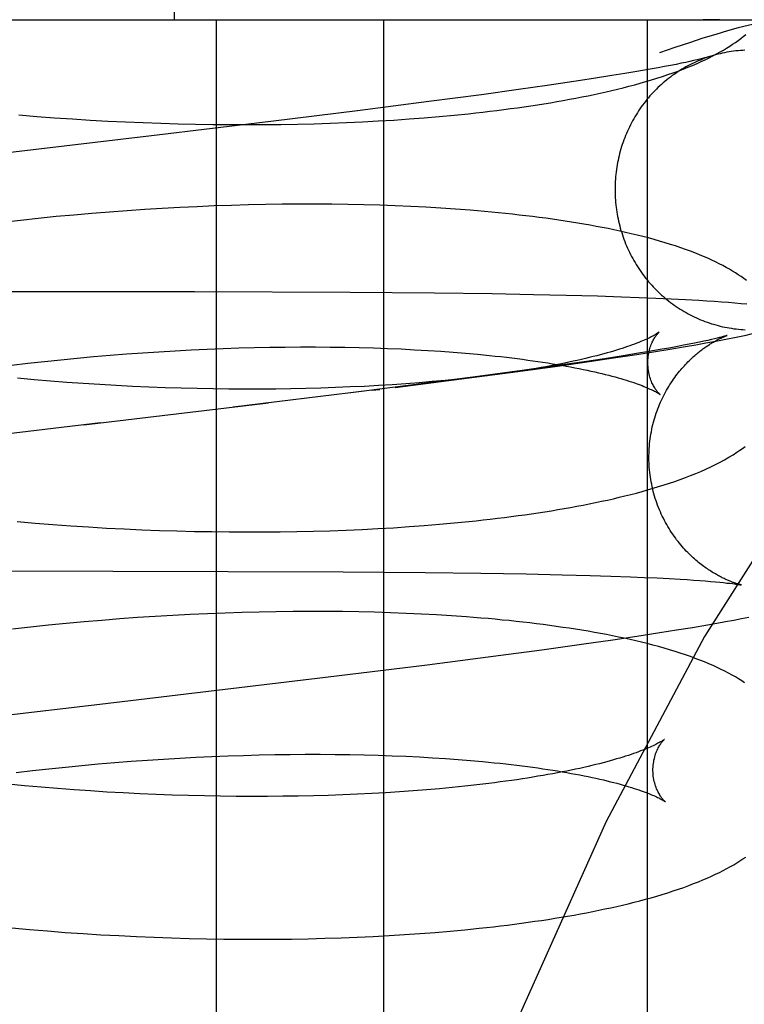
# Model space of a CAD drawing. Header units: inches. Extents: x 0 to 215, y 0 to 139.
# Tile 95 of 115: x 128.191 to 128.292, y 51.537 to 51.674. Entities that reach past the tile are written whole.
import ezdxf

# ---------------------------------------------------------------- set-up
doc = ezdxf.new("R2010")
doc.units = ezdxf.units.IN
doc.header["$LTSCALE"] = 11.804375
doc.header["$MEASUREMENT"] = 0
doc.linetypes.add('HIDDEN', pattern=[0.2, 0.1, -0.1])
doc.layers.add('DEFAULT_2', color=8, linetype='HIDDEN')

msp = doc.modelspace()

# ---------------------------------------------------------------- linework, layer by layer
at = {"layer": 'DEFAULT_2', "color": 8, "linetype": 'HIDDEN'}
for p, q in [((128.21235, 51.67428), (128.21235, 52.04928)), ((128.10155, 51.67428), (128.4371, 51.67428)), ((128.21815, 51.67428), (128.21815, 51.51803)), ((128.24144, 51.67428), (128.24144, 51.51803)), ((128.27821, 51.67428), (128.27821, 51.51803)), ((128.2859, 51.66888), (128.28555, 51.66879)), ((128.27974, 51.66759), (128.27832, 51.66734)), ((128.28062, 51.66776), (128.27974, 51.66759)), ((128.28145, 51.66791), (128.28062, 51.66776)), ((128.28221, 51.66806), (128.28145, 51.66791)), ((128.28291, 51.66821), (128.28221, 51.66806)), ((128.28356, 51.66834), (128.28291, 51.66821)), ((128.28414, 51.66847), (128.28356, 51.66834)), ((128.28467, 51.66859), (128.28414, 51.66847)), ((128.28514, 51.66869), (128.28467, 51.66859)), ((128.28555, 51.66879), (128.28514, 51.66869)), ((128.27329, 51.66649), (128.27072, 51.66608)), ((128.27509, 51.66678), (128.27329, 51.66649)), ((128.27676, 51.66706), (128.27509, 51.66678)), ((128.27832, 51.66734), (128.27676, 51.66706)), ((128.26424, 51.66512), (128.26025, 51.66455)), ((128.26796, 51.66566), (128.26424, 51.66512)), ((128.27072, 51.66608), (128.26796, 51.66566)), ((128.25512, 51.66384), (128.24777, 51.66287)), ((128.26025, 51.66455), (128.25512, 51.66384)), ((128.24777, 51.66287), (128.23783, 51.6616)), ((128.19065, 51.66102), (128.19314, 51.66081)), ((128.19314, 51.66081), (128.19562, 51.66062)), ((128.19562, 51.66062), (128.19811, 51.66045)), ((128.23783, 51.6616), (128.22611, 51.66015)), ((128.24714, 51.66061), (128.24922, 51.66079)), ((128.24922, 51.66079), (128.25128, 51.66098)), ((128.25128, 51.66098), (128.2533, 51.66118)), ((128.19811, 51.66045), (128.20059, 51.6603)), ((128.20059, 51.6603), (128.20306, 51.66016)), ((128.20306, 51.66016), (128.20552, 51.66004)), ((128.20552, 51.66004), (128.20798, 51.65994)), ((128.20798, 51.65994), (128.21042, 51.65985)), ((128.22611, 51.66015), (128.20914, 51.65811)), ((128.21042, 51.65985), (128.21286, 51.65978)), ((128.21286, 51.65978), (128.21528, 51.65973)), ((128.21528, 51.65973), (128.21769, 51.65969)), ((128.21769, 51.65969), (128.22008, 51.65966)), ((128.22008, 51.65966), (128.22245, 51.65966)), ((128.22245, 51.65966), (128.22481, 51.65967)), ((128.22481, 51.65967), (128.22715, 51.65969)), ((128.22715, 51.65969), (128.22947, 51.65973)), ((128.22947, 51.65973), (128.23177, 51.65979)), ((128.23177, 51.65979), (128.23404, 51.65986)), ((128.23404, 51.65986), (128.23629, 51.65995)), ((128.23629, 51.65995), (128.23851, 51.66005)), ((128.23851, 51.66005), (128.24071, 51.66017)), ((128.24071, 51.66017), (128.24288, 51.6603)), ((128.24288, 51.6603), (128.24503, 51.66045)), ((128.24503, 51.66045), (128.24714, 51.66061)), ((128.21788, 51.64832), (128.21548, 51.64822)), ((128.22028, 51.6484), (128.21788, 51.64832)), ((128.22265, 51.64847), (128.22028, 51.6484)), ((128.22501, 51.64852), (128.22265, 51.64847)), ((128.22735, 51.64855), (128.22501, 51.64852)), ((128.22967, 51.64857), (128.22735, 51.64855)), ((128.23197, 51.64857), (128.22967, 51.64857)), ((128.23424, 51.64856), (128.23197, 51.64857)), ((128.23649, 51.64853), (128.23424, 51.64856)), ((128.23872, 51.64848), (128.23649, 51.64853)), ((128.24092, 51.64842), (128.23872, 51.64848)), ((128.2431, 51.64834), (128.24092, 51.64842)), ((128.24524, 51.64825), (128.2431, 51.64834)), ((128.19832, 51.64706), (128.19584, 51.64683)), ((128.2008, 51.64728), (128.19832, 51.64706)), ((128.20326, 51.64748), (128.2008, 51.64728)), ((128.20573, 51.64766), (128.20326, 51.64748)), ((128.20818, 51.64782), (128.20573, 51.64766)), ((128.21062, 51.64797), (128.20818, 51.64782)), ((128.21306, 51.64811), (128.21062, 51.64797)), ((128.21548, 51.64822), (128.21306, 51.64811)), ((128.24736, 51.64814), (128.24524, 51.64825)), ((128.24945, 51.64801), (128.24736, 51.64814)), ((128.2515, 51.64787), (128.24945, 51.64801)), ((128.19088, 51.64631), (128.1884, 51.64602)), ((128.19336, 51.64657), (128.19088, 51.64631)), ((128.19584, 51.64683), (128.19336, 51.64657)), ((128.21513, 51.63634), (128.16774, 51.63638)), ((128.23679, 51.63625), (128.21513, 51.63634)), ((128.24854, 51.63615), (128.23679, 51.63625)), ((128.25661, 51.63605), (128.24854, 51.63615)), ((128.26235, 51.63594), (128.25661, 51.63605)), ((128.26692, 51.63584), (128.26235, 51.63594)), ((128.27128, 51.63573), (128.26692, 51.63584)), ((128.27463, 51.63562), (128.27128, 51.63573)), ((128.27707, 51.63553), (128.27463, 51.63562)), ((128.27938, 51.63544), (128.27707, 51.63553)), ((128.28155, 51.63534), (128.27938, 51.63544)), ((128.28355, 51.63523), (128.28155, 51.63534)), ((128.28538, 51.63513), (128.28355, 51.63523)), ((128.28651, 51.63506), (128.28538, 51.63513)), ((128.28757, 51.63498), (128.28651, 51.63506)), ((128.28857, 51.63491), (128.28757, 51.63498)), ((128.28952, 51.63484), (128.28857, 51.63491)), ((128.29042, 51.63476), (128.28952, 51.63484)), ((128.29128, 51.63469), (128.29042, 51.63476)), ((128.2921, 51.63461), (128.29128, 51.63469)), ((128.27987, 51.63074), (128.2795, 51.63049)), ((128.28405, 51.62904), (128.28325, 51.62889)), ((128.28478, 51.62919), (128.28405, 51.62904)), ((128.28546, 51.62933), (128.28478, 51.62919)), ((128.28496, 51.62897), (128.28635, 51.62922)), ((128.28608, 51.62946), (128.28546, 51.62933)), ((128.28664, 51.62958), (128.28608, 51.62946)), ((128.28635, 51.62922), (128.28775, 51.62948)), ((128.28714, 51.6297), (128.28664, 51.62958)), ((128.28758, 51.6298), (128.28714, 51.6297)), ((128.28795, 51.62989), (128.28758, 51.6298)), ((128.28775, 51.62948), (128.28915, 51.62975)), ((128.28827, 51.62997), (128.28795, 51.62989)), ((128.28854, 51.63004), (128.28827, 51.62997)), ((128.28915, 51.62975), (128.29058, 51.63004)), ((128.20335, 51.62751), (128.20563, 51.62769)), ((128.20563, 51.62769), (128.2079, 51.62785)), ((128.2079, 51.62785), (128.21017, 51.628)), ((128.21017, 51.628), (128.21242, 51.62813)), ((128.21242, 51.62813), (128.21466, 51.62825)), ((128.21466, 51.62825), (128.21689, 51.62836)), ((128.21689, 51.62836), (128.2191, 51.62844)), ((128.2191, 51.62844), (128.2213, 51.62852)), ((128.2213, 51.62852), (128.22348, 51.62857)), ((128.22348, 51.62857), (128.22563, 51.62862)), ((128.22563, 51.62862), (128.22777, 51.62865)), ((128.22777, 51.62865), (128.22988, 51.62866)), ((128.22988, 51.62866), (128.23197, 51.62866)), ((128.23197, 51.62866), (128.23404, 51.62865)), ((128.23404, 51.62865), (128.23607, 51.62862)), ((128.23607, 51.62862), (128.23808, 51.62858)), ((128.23808, 51.62858), (128.24005, 51.62853)), ((128.24005, 51.62853), (128.242, 51.62846)), ((128.242, 51.62846), (128.24391, 51.62838)), ((128.24391, 51.62838), (128.24578, 51.62828)), ((128.24578, 51.62828), (128.24762, 51.62818)), ((128.24762, 51.62818), (128.24942, 51.62806)), ((128.24942, 51.62806), (128.25118, 51.62793)), ((128.25118, 51.62793), (128.2529, 51.62779)), ((128.27669, 51.62774), (128.27486, 51.62744)), ((128.27841, 51.62803), (128.27669, 51.62774)), ((128.27673, 51.62762), (128.27908, 51.62799)), ((128.28001, 51.6283), (128.27841, 51.62803)), ((128.27908, 51.62799), (128.28135, 51.62836)), ((128.28148, 51.62856), (128.28001, 51.6283)), ((128.28135, 51.62836), (128.28355, 51.62873)), ((128.2824, 51.62873), (128.28148, 51.62856)), ((128.28325, 51.62889), (128.2824, 51.62873)), ((128.28355, 51.62873), (128.28496, 51.62897)), ((128.18962, 51.62612), (128.19191, 51.62639)), ((128.19191, 51.62639), (128.1942, 51.62664)), ((128.1942, 51.62664), (128.19649, 51.62688)), ((128.19649, 51.62688), (128.19878, 51.62711)), ((128.19878, 51.62711), (128.20107, 51.62732)), ((128.20107, 51.62732), (128.20335, 51.62751)), ((128.26942, 51.62661), (128.26565, 51.62606)), ((128.26572, 51.626), (128.27013, 51.62663)), ((128.27224, 51.62703), (128.26942, 51.62661)), ((128.27013, 51.62663), (128.2735, 51.62713)), ((128.27486, 51.62744), (128.27224, 51.62703)), ((128.2735, 51.62713), (128.27673, 51.62762)), ((128.25337, 51.62434), (128.26018, 51.62524)), ((128.26077, 51.62537), (128.25462, 51.62454)), ((128.26018, 51.62524), (128.26572, 51.626)), ((128.26565, 51.62606), (128.26077, 51.62537)), ((128.19276, 51.62409), (128.19047, 51.6243)), ((128.19505, 51.6239), (128.19276, 51.62409)), ((128.19734, 51.62372), (128.19505, 51.6239)), ((128.19963, 51.62356), (128.19734, 51.62372)), ((128.20192, 51.62342), (128.19963, 51.62356)), ((128.24706, 51.62355), (128.23691, 51.62227)), ((128.24306, 51.62302), (128.25337, 51.62434)), ((128.24643, 51.62368), (128.24457, 51.62354)), ((128.24825, 51.62383), (128.24643, 51.62368)), ((128.25462, 51.62454), (128.24706, 51.62355)), ((128.25003, 51.624), (128.24825, 51.62383)), ((128.25177, 51.62418), (128.25003, 51.624)), ((128.25347, 51.62436), (128.25177, 51.62418)), ((128.25513, 51.62456), (128.25347, 51.62436)), ((128.2042, 51.62329), (128.20192, 51.62342)), ((128.20648, 51.62317), (128.2042, 51.62329)), ((128.20875, 51.62307), (128.20648, 51.62317)), ((128.21101, 51.62298), (128.20875, 51.62307)), ((128.21326, 51.62291), (128.21101, 51.62298)), ((128.21549, 51.62286), (128.21326, 51.62291)), ((128.21772, 51.62282), (128.21549, 51.62286)), ((128.21992, 51.62279), (128.21772, 51.62282)), ((128.22211, 51.62278), (128.21992, 51.62279)), ((128.23876, 51.62248), (128.22053, 51.62027)), ((128.22428, 51.62278), (128.22211, 51.62278)), ((128.22643, 51.62279), (128.22428, 51.62278)), ((128.22855, 51.62282), (128.22643, 51.62279)), ((128.23065, 51.62287), (128.22855, 51.62282)), ((128.23273, 51.62292), (128.23065, 51.62287)), ((128.23478, 51.623), (128.23273, 51.62292)), ((128.2368, 51.62308), (128.23478, 51.623)), ((128.23879, 51.62317), (128.2368, 51.62308)), ((128.24075, 51.62328), (128.23879, 51.62317)), ((128.23985, 51.62262), (128.24092, 51.62275)), ((128.24268, 51.6234), (128.24075, 51.62328)), ((128.24457, 51.62354), (128.24268, 51.6234)), ((128.19972, 51.6178), (128.22541, 51.62085)), ((128.20203, 51.61807), (128.16334, 51.61349)), ((128.19041, 51.60431), (128.19291, 51.6041)), ((128.19291, 51.6041), (128.1954, 51.6039)), ((128.1954, 51.6039), (128.19789, 51.60373)), ((128.19789, 51.60373), (128.20037, 51.60356)), ((128.20037, 51.60356), (128.20285, 51.60342)), ((128.20285, 51.60342), (128.20532, 51.60329)), ((128.20532, 51.60329), (128.20779, 51.60318)), ((128.20779, 51.60318), (128.21024, 51.60309)), ((128.21024, 51.60309), (128.21268, 51.60301)), ((128.21268, 51.60301), (128.21511, 51.60295)), ((128.22937, 51.60293), (128.23168, 51.60298)), ((128.23168, 51.60298), (128.23396, 51.60304)), ((128.23396, 51.60304), (128.23623, 51.60313)), ((128.23623, 51.60313), (128.23846, 51.60322)), ((128.23846, 51.60322), (128.24067, 51.60334)), ((128.24067, 51.60334), (128.24286, 51.60346)), ((128.24286, 51.60346), (128.24502, 51.60361)), ((128.24502, 51.60361), (128.24714, 51.60376)), ((128.24714, 51.60376), (128.24924, 51.60394)), ((128.24924, 51.60394), (128.25131, 51.60412)), ((128.25131, 51.60412), (128.25334, 51.60432)), ((128.21511, 51.60295), (128.21753, 51.60291)), ((128.21753, 51.60291), (128.21993, 51.60288)), ((128.21993, 51.60288), (128.22232, 51.60287)), ((128.22232, 51.60287), (128.22469, 51.60287)), ((128.22469, 51.60287), (128.22704, 51.60289)), ((128.22704, 51.60289), (128.22937, 51.60293)), ((128.14317, 51.59756), (128.23585, 51.59733)), ((128.23585, 51.59733), (128.24728, 51.59723)), ((128.24728, 51.59723), (128.25502, 51.59713)), ((128.25502, 51.59713), (128.26133, 51.59702)), ((128.26133, 51.59702), (128.26635, 51.59691)), ((128.26635, 51.59691), (128.27024, 51.59681)), ((128.27024, 51.59681), (128.27315, 51.59671)), ((128.27315, 51.59671), (128.27587, 51.59661)), ((128.27587, 51.59661), (128.27778, 51.59654)), ((128.27778, 51.59654), (128.27958, 51.59645)), ((128.27958, 51.59645), (128.28125, 51.59637)), ((128.28125, 51.59637), (128.2828, 51.59628)), ((128.2828, 51.59628), (128.28376, 51.59622)), ((128.28376, 51.59622), (128.28466, 51.59616)), ((128.28466, 51.59616), (128.28551, 51.5961)), ((128.28551, 51.5961), (128.28629, 51.59604)), ((128.28629, 51.59604), (128.28702, 51.59598)), ((128.28702, 51.59598), (128.28769, 51.59592)), ((128.28769, 51.59592), (128.2883, 51.59586)), ((128.2883, 51.59586), (128.28883, 51.59581)), ((128.28883, 51.59581), (128.2893, 51.59575)), ((128.2893, 51.59575), (128.28971, 51.59571)), ((128.28971, 51.59571), (128.29007, 51.59566)), ((128.29133, 51.59547), (128.29134, 51.59547)), ((128.20471, 51.59074), (128.20223, 51.59054)), ((128.20718, 51.59092), (128.20471, 51.59074)), ((128.20964, 51.59108), (128.20718, 51.59092)), ((128.21209, 51.59122), (128.20964, 51.59108)), ((128.21453, 51.59135), (128.21209, 51.59122)), ((128.21695, 51.59146), (128.21453, 51.59135)), ((128.21937, 51.59156), (128.21695, 51.59146)), ((128.22176, 51.59164), (128.21937, 51.59156)), ((128.22414, 51.5917), (128.22176, 51.59164)), ((128.2265, 51.59174), (128.22414, 51.5917)), ((128.22885, 51.59177), (128.2265, 51.59174)), ((128.23117, 51.59178), (128.22885, 51.59177)), ((128.23347, 51.59178), (128.23117, 51.59178)), ((128.23574, 51.59176), (128.23347, 51.59178)), ((128.238, 51.59172), (128.23574, 51.59176)), ((128.24022, 51.59167), (128.238, 51.59172)), ((128.24242, 51.5916), (128.24022, 51.59167)), ((128.2446, 51.59152), (128.24242, 51.5916)), ((128.24674, 51.59142), (128.2446, 51.59152)), ((128.24886, 51.5913), (128.24674, 51.59142)), ((128.25094, 51.59117), (128.24886, 51.5913)), ((128.29027, 51.59059), (128.29134, 51.5908)), ((128.29134, 51.5908), (128.29235, 51.591)), ((128.19227, 51.58959), (128.18978, 51.58931)), ((128.19477, 51.58985), (128.19227, 51.58959)), ((128.19726, 51.5901), (128.19477, 51.58985)), ((128.19975, 51.59033), (128.19726, 51.5901)), ((128.20223, 51.59054), (128.19975, 51.59033)), ((128.28227, 51.5892), (128.28449, 51.58957)), ((128.28449, 51.58957), (128.28658, 51.58992)), ((128.28658, 51.58992), (128.28789, 51.59016)), ((128.28789, 51.59016), (128.28912, 51.59038)), ((128.28912, 51.59038), (128.29027, 51.59059)), ((128.27339, 51.58784), (128.27673, 51.58834)), ((128.27673, 51.58834), (128.27995, 51.58883)), ((128.27995, 51.58883), (128.28227, 51.5892)), ((128.26352, 51.58645), (128.26903, 51.58721)), ((128.26903, 51.58721), (128.27339, 51.58784)), ((128.24753, 51.58436), (128.25674, 51.58555)), ((128.25674, 51.58555), (128.26352, 51.58645)), ((128.23337, 51.5826), (128.24753, 51.58436)), ((128.20195, 51.57886), (128.23337, 51.5826)), ((128.16905, 51.57497), (128.20195, 51.57886)), ((128.21307, 51.57134), (128.21531, 51.57146)), ((128.21531, 51.57146), (128.21754, 51.57156)), ((128.21754, 51.57156), (128.21976, 51.57165)), ((128.21976, 51.57165), (128.22196, 51.57172)), ((128.22196, 51.57172), (128.22413, 51.57178)), ((128.22413, 51.57178), (128.22629, 51.57183)), ((128.22629, 51.57183), (128.22843, 51.57186)), ((128.22843, 51.57186), (128.23055, 51.57187)), ((128.23055, 51.57187), (128.23264, 51.57187)), ((128.23264, 51.57187), (128.2347, 51.57186)), ((128.2347, 51.57186), (128.23674, 51.57183)), ((128.23674, 51.57183), (128.23875, 51.57179)), ((128.23875, 51.57179), (128.24072, 51.57174)), ((128.24072, 51.57174), (128.24267, 51.57167)), ((128.24267, 51.57167), (128.24458, 51.57159)), ((128.24458, 51.57159), (128.24645, 51.5715)), ((128.24645, 51.5715), (128.24829, 51.57139)), ((128.24829, 51.57139), (128.2501, 51.57127)), ((128.19484, 51.56984), (128.19714, 51.57008)), ((128.19714, 51.57008), (128.19943, 51.57031)), ((128.19943, 51.57031), (128.20172, 51.57052)), ((128.20172, 51.57052), (128.204, 51.57071)), ((128.204, 51.57071), (128.20628, 51.57089)), ((128.20628, 51.57089), (128.20855, 51.57106)), ((128.20855, 51.57106), (128.21082, 51.57121)), ((128.21082, 51.57121), (128.21307, 51.57134)), ((128.2501, 51.57127), (128.25186, 51.57115)), ((128.25186, 51.57115), (128.25358, 51.57101)), ((128.19027, 51.56932), (128.19255, 51.56959)), ((128.19255, 51.56959), (128.19484, 51.56984)), ((128.19144, 51.56748), (128.18915, 51.5677)), ((128.19374, 51.56728), (128.19144, 51.56748)), ((128.19603, 51.56709), (128.19374, 51.56728)), ((128.25278, 51.56742), (128.25104, 51.56724)), ((128.25447, 51.5676), (128.25278, 51.56742)), ((128.25612, 51.5678), (128.25447, 51.5676)), ((128.19833, 51.56691), (128.19603, 51.56709)), ((128.20063, 51.56675), (128.19833, 51.56691)), ((128.20292, 51.56661), (128.20063, 51.56675)), ((128.2052, 51.56648), (128.20292, 51.56661)), ((128.20749, 51.56637), (128.2052, 51.56648)), ((128.20976, 51.56627), (128.20749, 51.56637)), ((128.21202, 51.56618), (128.20976, 51.56627)), ((128.21427, 51.56611), (128.21202, 51.56618)), ((128.21651, 51.56606), (128.21427, 51.56611)), ((128.21873, 51.56602), (128.21651, 51.56606)), ((128.22094, 51.566), (128.21873, 51.56602)), ((128.22313, 51.56599), (128.22094, 51.566)), ((128.2253, 51.56599), (128.22313, 51.56599)), ((128.22745, 51.56601), (128.2253, 51.56599)), ((128.22957, 51.56604), (128.22745, 51.56601)), ((128.23168, 51.56608), (128.22957, 51.56604)), ((128.23375, 51.56614), (128.23168, 51.56608)), ((128.2358, 51.56622), (128.23375, 51.56614)), ((128.23782, 51.5663), (128.2358, 51.56622)), ((128.23981, 51.5664), (128.23782, 51.5663)), ((128.24177, 51.56651), (128.23981, 51.5664)), ((128.2437, 51.56663), (128.24177, 51.56651)), ((128.24559, 51.56677), (128.2437, 51.56663)), ((128.24744, 51.56691), (128.24559, 51.56677)), ((128.24926, 51.56707), (128.24744, 51.56691)), ((128.25104, 51.56724), (128.24926, 51.56707)), ((128.18966, 51.54765), (128.19215, 51.54743)), ((128.19215, 51.54743), (128.19463, 51.54723)), ((128.19463, 51.54723), (128.19712, 51.54704)), ((128.19712, 51.54704), (128.1996, 51.54687)), ((128.1996, 51.54687), (128.20208, 51.54671)), ((128.20208, 51.54671), (128.20456, 51.54658)), ((128.24222, 51.54659), (128.24439, 51.54672)), ((128.24439, 51.54672), (128.24653, 51.54687)), ((128.24653, 51.54687), (128.24864, 51.54703)), ((128.24864, 51.54703), (128.25073, 51.54721)), ((128.25073, 51.54721), (128.25278, 51.5474)), ((128.25278, 51.5474), (128.2548, 51.54761)), ((128.20456, 51.54658), (128.20702, 51.54646)), ((128.20702, 51.54646), (128.20948, 51.54635)), ((128.20948, 51.54635), (128.21192, 51.54627)), ((128.21192, 51.54627), (128.21436, 51.5462)), ((128.21436, 51.5462), (128.21678, 51.54614)), ((128.21678, 51.54614), (128.21919, 51.5461)), ((128.21919, 51.5461), (128.22158, 51.54608)), ((128.22158, 51.54608), (128.22396, 51.54608)), ((128.22396, 51.54608), (128.22632, 51.54609)), ((128.22632, 51.54609), (128.22865, 51.54611)), ((128.22865, 51.54611), (128.23097, 51.54615)), ((128.23097, 51.54615), (128.23327, 51.54621)), ((128.23327, 51.54621), (128.23554, 51.54628)), ((128.23554, 51.54628), (128.23779, 51.54637)), ((128.23779, 51.54637), (128.24002, 51.54647)), ((128.24002, 51.54647), (128.24222, 51.54659))]:
    msp.add_line(p, q, dxfattribs=at)
for points in [[(128.39104, 51.67428), (128.37537, 51.67235), (128.35986, 51.66671), (128.34476, 51.65771), (128.32986, 51.64545), (128.31502, 51.62977), (128.30044, 51.61076), (128.28617, 51.58827), (128.27246, 51.56248), (128.25946, 51.53349), (128.24738, 51.50154), (128.23636, 51.46687), (128.22653, 51.42976), (128.21803, 51.39052), (128.21094, 51.34948), (128.20535, 51.30697), (128.20131, 51.26336), (128.19887, 51.21902), (128.19806, 51.17428)], [(128.29711, 51.67428), (128.29641, 51.67425), (128.29557, 51.67416), (128.2946, 51.674), (128.29349, 51.67378), (128.29225, 51.6735), (128.29088, 51.67315), (128.28937, 51.67273), (128.28774, 51.67225), (128.28597, 51.6717), (128.28408, 51.67109), (128.28206, 51.67041), (128.27991, 51.66966)], [(128.28825, 51.67431), (128.28753, 51.67429), (128.28678, 51.67428), (128.286, 51.67428)], [(128.2533, 51.66118), (128.2543, 51.66129), (128.25529, 51.6614), (128.25627, 51.66152), (128.25724, 51.66164), (128.2582, 51.66176), (128.25916, 51.66189), (128.26011, 51.66202), (128.26105, 51.66215), (128.26198, 51.66229), (128.2629, 51.66243), (128.26381, 51.66257), (128.26471, 51.66272), (128.26561, 51.66287), (128.2665, 51.66303), (128.26737, 51.66319), (128.26824, 51.66335), (128.26911, 51.66352), (128.26996, 51.66369), (128.2708, 51.66387), (128.27163, 51.66405), (128.27246, 51.66423), (128.27327, 51.66442), (128.27408, 51.66461), (128.27487, 51.66481), (128.27566, 51.66501), (128.27645, 51.66522), (128.27723, 51.66543), (128.27801, 51.66566), (128.27879, 51.66589), (128.27956, 51.66613), (128.28032, 51.66637), (128.28108, 51.66663), (128.28181, 51.66688), (128.28253, 51.66714), (128.28322, 51.6674), (128.28388, 51.66767), (128.28452, 51.66793), (128.28514, 51.66819), (128.28573, 51.66846), (128.28629, 51.66872), (128.28684, 51.66899), (128.28736, 51.66925), (128.28787, 51.66952), (128.28835, 51.66979), (128.28881, 51.67005), (128.28926, 51.67032), (128.28969, 51.67059), (128.2901, 51.67086), (128.29049, 51.67112), (128.29087, 51.67139), (128.29123, 51.67166), (128.29158, 51.67193), (128.29192, 51.67221)], [(128.287, 51.66918), (128.2868, 51.66912), (128.2865, 51.66901), (128.2862, 51.66891), (128.2859, 51.66879), (128.2856, 51.66867), (128.28531, 51.66855), (128.28501, 51.66842), (128.28472, 51.66829), (128.28443, 51.66815), (128.28414, 51.668), (128.28386, 51.66785), (128.28358, 51.6677), (128.2833, 51.66754), (128.28302, 51.66738), (128.28275, 51.66721), (128.28248, 51.66703), (128.28221, 51.66686), (128.28194, 51.66667), (128.28168, 51.66649), (128.28142, 51.66629), (128.28117, 51.6661), (128.28091, 51.6659), (128.28066, 51.66569), (128.28042, 51.66548), (128.28018, 51.66527), (128.27994, 51.66505), (128.2797, 51.66483), (128.27947, 51.6646), (128.27924, 51.66437), (128.27902, 51.66414), (128.2788, 51.6639), (128.27858, 51.66366), (128.27837, 51.66341), (128.27816, 51.66316), (128.27796, 51.66291), (128.27776, 51.66265), (128.27756, 51.66239), (128.27737, 51.66213), (128.27719, 51.66186), (128.277, 51.66159), (128.27683, 51.66132), (128.27665, 51.66104), (128.27648, 51.66076), (128.27632, 51.66048), (128.27616, 51.6602), (128.27601, 51.65991), (128.27586, 51.65962), (128.27571, 51.65933), (128.27557, 51.65903), (128.27543, 51.65873), (128.2753, 51.65843), (128.27518, 51.65813), (128.27506, 51.65783), (128.27494, 51.65752), (128.27483, 51.65721), (128.27472, 51.6569), (128.27462, 51.65659), (128.27453, 51.65628), (128.27444, 51.65596), (128.27435, 51.65564), (128.27427, 51.65532), (128.2742, 51.655), (128.27413, 51.65468), (128.27407, 51.65436), (128.27401, 51.65404), (128.27395, 51.65371), (128.27391, 51.65339), (128.27386, 51.65306), (128.27383, 51.65273), (128.27379, 51.65241), (128.27377, 51.65208), (128.27375, 51.65175), (128.27373, 51.65142), (128.27372, 51.65109), (128.27371, 51.65076), (128.27371, 51.65043), (128.27372, 51.6501), (128.27373, 51.64978), (128.27375, 51.64945)], [(128.28697, 51.66917), (128.28692, 51.66916), (128.28687, 51.66914), (128.28681, 51.66912), (128.28674, 51.6691), (128.28665, 51.66908), (128.28656, 51.66905), (128.28645, 51.66902), (128.28633, 51.66899), (128.2862, 51.66896), (128.28606, 51.66892), (128.2859, 51.66888)], [(128.29182, 51.67003), (128.2915, 51.67002), (128.29118, 51.66999), (128.29086, 51.66997), (128.29055, 51.66993), (128.29023, 51.6699), (128.28991, 51.66985), (128.2896, 51.6698), (128.28928, 51.66975), (128.28897, 51.66969), (128.28865, 51.66962), (128.28834, 51.66955), (128.28803, 51.66948), (128.28772, 51.6694), (128.28741, 51.66931), (128.28711, 51.66922), (128.28697, 51.66917)], [(128.20914, 51.65811), (128.18912, 51.65575), (128.15854, 51.65213)], [(128.27375, 51.64945), (128.27377, 51.64912), (128.2738, 51.64879), (128.27383, 51.64846), (128.27387, 51.64813), (128.27391, 51.64781), (128.27396, 51.64748), (128.27401, 51.64716), (128.27407, 51.64683), (128.27414, 51.64651), (128.27421, 51.64619), (128.27428, 51.64587), (128.27436, 51.64555), (128.27445, 51.64523), (128.27454, 51.64492), (128.27464, 51.6446), (128.27474, 51.64429), (128.27484, 51.64398), (128.27495, 51.64367), (128.27507, 51.64336), (128.27519, 51.64306), (128.27532, 51.64275), (128.27545, 51.64245), (128.27559, 51.64215), (128.27573, 51.64186), (128.27587, 51.64157), (128.27602, 51.64127), (128.27618, 51.64099), (128.27634, 51.6407), (128.2765, 51.64042), (128.27667, 51.64014), (128.27685, 51.63986), (128.27702, 51.63959), (128.27721, 51.63932), (128.27739, 51.63905), (128.27759, 51.63878), (128.27778, 51.63852), (128.27798, 51.63827), (128.27819, 51.63801), (128.2784, 51.63776), (128.27861, 51.63751), (128.27882, 51.63727), (128.27904, 51.63703), (128.27927, 51.6368), (128.2795, 51.63657), (128.27973, 51.63634), (128.27996, 51.63611), (128.2802, 51.63589), (128.28045, 51.63568), (128.28069, 51.63547), (128.28094, 51.63526), (128.2812, 51.63506), (128.28145, 51.63486), (128.28171, 51.63467), (128.28197, 51.63448), (128.28224, 51.6343), (128.28251, 51.63412), (128.28278, 51.63394), (128.28305, 51.63377), (128.28333, 51.63361), (128.28361, 51.63345), (128.28389, 51.63329), (128.28418, 51.63314), (128.28446, 51.63299), (128.28475, 51.63285), (128.28505, 51.63272), (128.28534, 51.63259), (128.28564, 51.63246), (128.28593, 51.63234), (128.28623, 51.63222), (128.28653, 51.63211), (128.28684, 51.63201), (128.28714, 51.63191), (128.28745, 51.63182), (128.28776, 51.63173), (128.28807, 51.63164), (128.28838, 51.63157), (128.28869, 51.63149), (128.289, 51.63143), (128.28932, 51.63137), (128.28963, 51.63131), (128.28995, 51.63126), (128.29027, 51.63121), (128.29058, 51.63117), (128.2909, 51.63114), (128.29122, 51.63111), (128.29154, 51.63109), (128.29186, 51.63107)], [(128.29201, 51.63795), (128.29165, 51.63821), (128.29128, 51.63848), (128.29089, 51.63873), (128.29049, 51.63899), (128.29008, 51.63925), (128.28964, 51.63951), (128.28919, 51.63976), (128.28872, 51.64002), (128.28823, 51.64027), (128.28772, 51.64053), (128.28719, 51.64078), (128.28663, 51.64103), (128.28606, 51.64128), (128.28547, 51.64153), (128.28485, 51.64177), (128.28421, 51.64202), (128.28355, 51.64226), (128.28287, 51.6425), (128.28216, 51.64274), (128.28143, 51.64297), (128.28069, 51.6432), (128.27993, 51.64343), (128.27915, 51.64364), (128.27837, 51.64386), (128.27757, 51.64406), (128.27678, 51.64426), (128.27598, 51.64445), (128.27518, 51.64464), (128.27438, 51.64482), (128.27356, 51.64499), (128.27275, 51.64516), (128.27192, 51.64532), (128.27109, 51.64548), (128.27024, 51.64563), (128.26939, 51.64578), (128.26853, 51.64593), (128.26766, 51.64607), (128.26677, 51.64621), (128.26588, 51.64634), (128.26498, 51.64647), (128.26407, 51.6466), (128.26316, 51.64672), (128.26223, 51.64683), (128.2613, 51.64695), (128.26036, 51.64706), (128.25941, 51.64716), (128.25845, 51.64727), (128.25748, 51.64736), (128.25651, 51.64746), (128.25552, 51.64755), (128.25453, 51.64764), (128.25353, 51.64772), (128.2515, 51.64787)], [(128.29058, 51.63004), (128.29129, 51.63018), (128.292, 51.63033), (128.29269, 51.63048), (128.29336, 51.63063), (128.29402, 51.63078), (128.29465, 51.63094), (128.29527, 51.63109), (128.29586, 51.63124), (128.29642, 51.63139), (128.29696, 51.63153), (128.29746, 51.63167), (128.29793, 51.63181)], [(128.2795, 51.63049), (128.27941, 51.63043), (128.27931, 51.63037), (128.27919, 51.6303), (128.27906, 51.63023), (128.27892, 51.63016), (128.27876, 51.63008), (128.27859, 51.62999), (128.27841, 51.6299), (128.27822, 51.62981), (128.27801, 51.62971), (128.27778, 51.62962), (128.27754, 51.62951), (128.27729, 51.62941), (128.27702, 51.6293), (128.27673, 51.62918), (128.27644, 51.62907), (128.27612, 51.62895), (128.27579, 51.62883), (128.27544, 51.62871), (128.27508, 51.62859), (128.27471, 51.62847), (128.27432, 51.62834), (128.27391, 51.62821), (128.27349, 51.62809), (128.27305, 51.62796), (128.2726, 51.62783), (128.27214, 51.6277), (128.27165, 51.62757), (128.27116, 51.62744), (128.27065, 51.62731), (128.27012, 51.62718), (128.26958, 51.62705), (128.26903, 51.62692), (128.26846, 51.62679), (128.26787, 51.62666), (128.26728, 51.62653), (128.26667, 51.6264), (128.26604, 51.62628), (128.2654, 51.62615), (128.26475, 51.62603), (128.26409, 51.6259), (128.26341, 51.62578), (128.26272, 51.62566), (128.26201, 51.62554), (128.2613, 51.62543), (128.26057, 51.62531), (128.25983, 51.6252), (128.25907, 51.62509), (128.25831, 51.62498), (128.25753, 51.62487)], [(128.27828, 51.62637), (128.27828, 51.6266), (128.27829, 51.62686), (128.27831, 51.62711), (128.27834, 51.62735), (128.27837, 51.62758), (128.27841, 51.62781), (128.27846, 51.62803), (128.27851, 51.62824), (128.27857, 51.62845), (128.27863, 51.62864), (128.27869, 51.62883), (128.27876, 51.629), (128.27883, 51.62917), (128.2789, 51.62932), (128.27897, 51.62947), (128.27904, 51.6296), (128.27911, 51.62973), (128.27918, 51.62985), (128.27925, 51.62996), (128.27931, 51.63006), (128.27938, 51.63016), (128.27944, 51.63024), (128.2795, 51.63032), (128.27955, 51.63039), (128.27961, 51.63046), (128.27966, 51.63052), (128.2797, 51.63057), (128.27974, 51.63061), (128.27978, 51.63065), (128.27981, 51.63068), (128.27983, 51.6307), (128.27985, 51.63072), (128.27986, 51.63073)], [(128.27847, 51.61217), (128.27846, 51.61248), (128.27844, 51.61282), (128.27844, 51.61316), (128.27844, 51.6135), (128.27845, 51.61384), (128.27846, 51.61418), (128.27848, 51.61451), (128.2785, 51.61485), (128.27853, 51.61519), (128.27857, 51.61552), (128.27861, 51.61586), (128.27866, 51.61619), (128.27872, 51.61652), (128.27878, 51.61685), (128.27884, 51.61718), (128.27891, 51.61751), (128.27899, 51.61783), (128.27907, 51.61816), (128.27916, 51.61848), (128.27925, 51.61879), (128.27935, 51.61911), (128.27946, 51.61942), (128.27957, 51.61974), (128.27968, 51.62004), (128.2798, 51.62035), (128.27992, 51.62065), (128.28005, 51.62095), (128.28018, 51.62124), (128.28032, 51.62153), (128.28046, 51.62181), (128.2806, 51.62209), (128.28075, 51.62237), (128.2809, 51.62264), (128.28105, 51.62291), (128.28121, 51.62317), (128.28137, 51.62343), (128.28153, 51.62368), (128.2817, 51.62392), (128.28186, 51.62416), (128.28203, 51.6244), (128.2822, 51.62463), (128.28236, 51.62485), (128.28253, 51.62506), (128.2827, 51.62527), (128.28287, 51.62547), (128.28304, 51.62567), (128.28321, 51.62586), (128.28337, 51.62605), (128.28354, 51.62623), (128.2837, 51.6264), (128.28387, 51.62657), (128.28403, 51.62673), (128.28419, 51.62689), (128.28435, 51.62704), (128.28451, 51.62718), (128.28466, 51.62732), (128.28482, 51.62746), (128.28497, 51.62759), (128.28512, 51.62772), (128.28527, 51.62784), (128.28541, 51.62796), (128.28555, 51.62807), (128.28569, 51.62818), (128.28583, 51.62828), (128.28597, 51.62839), (128.2861, 51.62848), (128.28624, 51.62858), (128.28637, 51.62867), (128.28649, 51.62876), (128.28662, 51.62884), (128.28674, 51.62892), (128.28686, 51.629), (128.28698, 51.62908), (128.2871, 51.62915), (128.28721, 51.62922), (128.28733, 51.62929), (128.28744, 51.62935), (128.28755, 51.62941), (128.28765, 51.62947), (128.28775, 51.62953), (128.28786, 51.62959), (128.28795, 51.62964), (128.28805, 51.62969), (128.28814, 51.62974), (128.28824, 51.62979), (128.28832, 51.62983), (128.28841, 51.62987), (128.28849, 51.62991), (128.28858, 51.62995), (128.28865, 51.62999), (128.28873, 51.63002), (128.2888, 51.63005), (128.28887, 51.63008), (128.28893, 51.63011), (128.28899, 51.63013), (128.28905, 51.63016), (128.2891, 51.63018), (128.28914, 51.6302), (128.28919, 51.63021), (128.28922, 51.63023), (128.28925, 51.63024), (128.28928, 51.63025), (128.2893, 51.63026), (128.28931, 51.63026), (128.28932, 51.63026)], [(128.28932, 51.63026), (128.28931, 51.63026), (128.28929, 51.63025), (128.28927, 51.63025), (128.28924, 51.63024), (128.2892, 51.63022), (128.28915, 51.63021), (128.28909, 51.63019), (128.28902, 51.63017), (128.28895, 51.63015), (128.28886, 51.63013), (128.28876, 51.6301), (128.28866, 51.63007), (128.28854, 51.63004)], [(128.2529, 51.62779), (128.25457, 51.62764), (128.2554, 51.62756), (128.25621, 51.62748), (128.25701, 51.6274), (128.25779, 51.62731), (128.25857, 51.62722), (128.25933, 51.62713), (128.26009, 51.62704), (128.26083, 51.62694), (128.26156, 51.62684), (128.26227, 51.62674), (128.26297, 51.62664), (128.26366, 51.62654), (128.26434, 51.62643), (128.265, 51.62633), (128.26566, 51.62622), (128.26629, 51.62611), (128.26692, 51.626), (128.26752, 51.62589), (128.26812, 51.62577), (128.2687, 51.62566), (128.26927, 51.62554), (128.26982, 51.62543), (128.27036, 51.62531), (128.27088, 51.62519), (128.27139, 51.62507), (128.27189, 51.62496), (128.27236, 51.62484), (128.27283, 51.62472), (128.27328, 51.6246), (128.27371, 51.62449), (128.27413, 51.62437), (128.27454, 51.62425), (128.27492, 51.62414), (128.2753, 51.62402), (128.27566, 51.62391), (128.276, 51.6238), (128.27633, 51.62369), (128.27664, 51.62358), (128.27693, 51.62347), (128.27721, 51.62337), (128.27748, 51.62327), (128.27773, 51.62317), (128.27796, 51.62307), (128.27819, 51.62298), (128.27839, 51.62289), (128.27858, 51.6228), (128.27876, 51.62272), (128.27893, 51.62264), (128.27908, 51.62257), (128.27922, 51.6225), (128.27934, 51.62243), (128.27946, 51.62237), (128.27956, 51.62231), (128.27965, 51.62226), (128.27972, 51.62221), (128.27979, 51.62217), (128.27985, 51.62214), (128.27989, 51.62211), (128.27993, 51.62208), (128.27996, 51.62206), (128.27996, 51.62206)], [(128.27996, 51.62206), (128.27997, 51.62205), (128.27998, 51.62204), (128.27998, 51.62205), (128.27997, 51.62206), (128.27994, 51.62208), (128.27992, 51.6221), (128.27989, 51.62213), (128.27985, 51.62217), (128.2798, 51.62221), (128.27976, 51.62227), (128.2797, 51.62233), (128.27965, 51.62239), (128.27958, 51.62247), (128.27952, 51.62255), (128.27945, 51.62264), (128.27938, 51.62274), (128.27931, 51.62284), (128.27924, 51.62296), (128.27916, 51.62309), (128.27909, 51.62322), (128.27901, 51.62336), (128.27893, 51.62352), (128.27886, 51.62368), (128.27878, 51.62386), (128.27871, 51.62405), (128.27864, 51.62424), (128.27858, 51.62445), (128.27851, 51.62466), (128.27846, 51.62489), (128.27841, 51.62512), (128.27837, 51.62537), (128.27833, 51.62561), (128.27831, 51.62587), (128.27829, 51.62613), (128.27828, 51.62637)], [(128.25674, 51.62476), (128.25594, 51.62466), (128.25513, 51.62456)], [(128.25334, 51.60432), (128.25435, 51.60443), (128.25535, 51.60454), (128.25633, 51.60465), (128.25732, 51.60477), (128.25829, 51.60489), (128.25925, 51.60501), (128.26021, 51.60514), (128.26115, 51.60527), (128.26209, 51.60541), (128.26302, 51.60554), (128.26394, 51.60569), (128.26485, 51.60583), (128.26575, 51.60598), (128.26664, 51.60614), (128.26753, 51.60629), (128.2684, 51.60645), (128.26927, 51.60662), (128.27013, 51.60679), (128.27098, 51.60696), (128.27182, 51.60714), (128.27266, 51.60732), (128.27348, 51.60751), (128.2743, 51.6077), (128.2751, 51.6079), (128.2759, 51.6081), (128.2767, 51.6083), (128.27748, 51.60851), (128.27826, 51.60873), (128.27903, 51.60896), (128.27979, 51.60919), (128.28055, 51.60942), (128.2813, 51.60967), (128.28205, 51.60992), (128.28279, 51.61018), (128.28352, 51.61045), (128.28425, 51.61073), (128.28497, 51.61102), (128.28568, 51.61132), (128.28637, 51.61163), (128.28705, 51.61195), (128.28771, 51.61227), (128.28835, 51.6126), (128.28898, 51.61294), (128.28958, 51.61329), (128.29016, 51.61364), (128.2907, 51.61399)], [(128.2907, 51.61399), (128.29108, 51.61425), (128.29146, 51.61451), (128.29183, 51.61478)], [(128.29135, 51.59547), (128.29135, 51.59546), (128.29135, 51.59547), (128.29134, 51.59547), (128.29132, 51.59547), (128.29129, 51.59548), (128.29126, 51.59549), (128.29122, 51.5955), (128.29118, 51.59551), (128.29114, 51.59552), (128.29108, 51.59553), (128.29103, 51.59555), (128.29096, 51.59557), (128.2909, 51.59559), (128.29083, 51.59561), (128.29076, 51.59563), (128.29068, 51.59565), (128.2906, 51.59568), (128.29051, 51.59571), (128.29043, 51.59574), (128.29034, 51.59577), (128.29024, 51.5958), (128.29015, 51.59584), (128.29005, 51.59588), (128.28995, 51.59591), (128.28984, 51.59596), (128.28974, 51.596), (128.28963, 51.59604), (128.28952, 51.59609), (128.2894, 51.59614), (128.28929, 51.59619), (128.28917, 51.59624), (128.28904, 51.5963), (128.28892, 51.59636), (128.28879, 51.59642), (128.28866, 51.59648), (128.28853, 51.59655), (128.2884, 51.59662), (128.28826, 51.59669), (128.28812, 51.59676), (128.28798, 51.59684), (128.28783, 51.59692), (128.28769, 51.59701), (128.28754, 51.5971), (128.28738, 51.59719), (128.28723, 51.59728), (128.28707, 51.59738), (128.28691, 51.59749), (128.28675, 51.59759), (128.28658, 51.59771), (128.28641, 51.59782), (128.28624, 51.59794), (128.28607, 51.59807), (128.28589, 51.5982), (128.28571, 51.59834), (128.28553, 51.59848), (128.28535, 51.59863), (128.28517, 51.59878), (128.28498, 51.59894), (128.28479, 51.5991), (128.2846, 51.59927), (128.28441, 51.59945), (128.28422, 51.59963), (128.28403, 51.59982), (128.28384, 51.60001), (128.28364, 51.60021), (128.28345, 51.60042), (128.28326, 51.60063), (128.28306, 51.60085), (128.28287, 51.60108), (128.28268, 51.60131), (128.28249, 51.60154), (128.2823, 51.60178), (128.28212, 51.60203), (128.28194, 51.60228), (128.28176, 51.60254), (128.28158, 51.6028), (128.28141, 51.60307), (128.28124, 51.60334), (128.28107, 51.60362), (128.28091, 51.6039), (128.28075, 51.60419), (128.2806, 51.60447), (128.28045, 51.60477), (128.2803, 51.60506), (128.28016, 51.60536), (128.28003, 51.60567), (128.2799, 51.60597), (128.27977, 51.60628), (128.27965, 51.60659), (128.27954, 51.60691), (128.27943, 51.60723), (128.27932, 51.60755), (128.27922, 51.60787), (128.27913, 51.60819), (128.27904, 51.60852), (128.27896, 51.60885), (128.27889, 51.60918), (128.27882, 51.60951), (128.27875, 51.60984), (128.27869, 51.61018), (128.27864, 51.61051), (128.27859, 51.61085), (128.27855, 51.61118), (128.27852, 51.61152), (128.27849, 51.61186), (128.27847, 51.61217)], [(128.29007, 51.59566), (128.29038, 51.59562), (128.29052, 51.5956), (128.29064, 51.59558), (128.29075, 51.59557), (128.29086, 51.59555), (128.29095, 51.59554), (128.29103, 51.59552), (128.2911, 51.59551), (128.29116, 51.5955), (128.29121, 51.59549), (128.29126, 51.59548), (128.29129, 51.59548), (128.29132, 51.59547)], [(128.29177, 51.58184), (128.29136, 51.58211), (128.29093, 51.58238), (128.29048, 51.58265), (128.29002, 51.58291), (128.28953, 51.58318), (128.28903, 51.58344), (128.2885, 51.5837), (128.28795, 51.58397), (128.28738, 51.58423), (128.28679, 51.58448), (128.28618, 51.58474), (128.28554, 51.58499), (128.28489, 51.58524), (128.28421, 51.58549), (128.28352, 51.58573), (128.2828, 51.58597), (128.28207, 51.58621), (128.28132, 51.58644), (128.28055, 51.58666), (128.27978, 51.58688), (128.27899, 51.58709), (128.2782, 51.5873), (128.2774, 51.58749), (128.2766, 51.58768), (128.2758, 51.58787), (128.27499, 51.58805), (128.27418, 51.58822), (128.27335, 51.58839), (128.27252, 51.58855), (128.27168, 51.58871), (128.27083, 51.58886), (128.26996, 51.58902), (128.26909, 51.58916), (128.26822, 51.5893), (128.26733, 51.58944), (128.26643, 51.58957), (128.26553, 51.5897), (128.26462, 51.58983), (128.2637, 51.58995), (128.26277, 51.59007), (128.26183, 51.59018), (128.26088, 51.59029), (128.25993, 51.59039), (128.25896, 51.5905), (128.25799, 51.59059), (128.25701, 51.59069), (128.25602, 51.59078), (128.25502, 51.59086), (128.25401, 51.59095), (128.253, 51.59103), (128.25094, 51.59117)], [(128.28059, 51.57395), (128.28058, 51.57394), (128.28057, 51.57393), (128.28054, 51.57391), (128.2805, 51.57388), (128.28046, 51.57385), (128.2804, 51.57381), (128.28034, 51.57377), (128.28026, 51.57372), (128.28017, 51.57367), (128.28007, 51.57361), (128.27996, 51.57354), (128.27984, 51.57347), (128.2797, 51.5734), (128.27955, 51.57332), (128.27939, 51.57324), (128.27921, 51.57315), (128.27902, 51.57306), (128.27881, 51.57296), (128.27859, 51.57287), (128.27836, 51.57276), (128.27811, 51.57266), (128.27785, 51.57255), (128.27757, 51.57244), (128.27728, 51.57233), (128.27697, 51.57221), (128.27664, 51.57209), (128.2763, 51.57197), (128.27595, 51.57185), (128.27558, 51.57172), (128.27519, 51.5716), (128.27479, 51.57147), (128.27437, 51.57134), (128.27394, 51.57122), (128.2735, 51.57109), (128.27304, 51.57096), (128.27256, 51.57083), (128.27207, 51.5707), (128.27156, 51.57056), (128.27104, 51.57043), (128.2705, 51.5703), (128.26995, 51.57017), (128.26939, 51.57004), (128.26881, 51.56991), (128.26822, 51.56979), (128.26761, 51.56966), (128.26699, 51.56953), (128.26635, 51.56941), (128.26571, 51.56928), (128.26504, 51.56916), (128.26437, 51.56904), (128.26368, 51.56891), (128.26298, 51.5688), (128.26227, 51.56868), (128.26154, 51.56856), (128.2608, 51.56845), (128.26005, 51.56833), (128.25929, 51.56822), (128.25852, 51.56812), (128.25773, 51.56801), (128.25693, 51.5679), (128.25612, 51.5678)], [(128.279, 51.56958), (128.279, 51.56982), (128.27901, 51.57008), (128.27903, 51.57034), (128.27906, 51.57059), (128.2791, 51.57083), (128.27914, 51.57107), (128.27919, 51.57129), (128.27925, 51.57151), (128.27931, 51.57172), (128.27937, 51.57192), (128.27944, 51.5721), (128.27951, 51.57228), (128.27958, 51.57245), (128.27966, 51.5726), (128.27973, 51.57275), (128.2798, 51.57289), (128.27987, 51.57301), (128.27994, 51.57313), (128.28001, 51.57324), (128.28008, 51.57334), (128.28014, 51.57343), (128.28021, 51.57351), (128.28027, 51.57359), (128.28032, 51.57366), (128.28037, 51.57372), (128.28042, 51.57377), (128.28046, 51.57382), (128.2805, 51.57386), (128.28053, 51.57389), (128.28056, 51.57391), (128.28058, 51.57393), (128.28059, 51.57394), (128.2806, 51.57395)], [(128.25358, 51.57101), (128.25526, 51.57085), (128.25608, 51.57078), (128.25689, 51.57069), (128.25769, 51.57061), (128.25848, 51.57052), (128.25926, 51.57043), (128.26002, 51.57034), (128.26078, 51.57025), (128.26152, 51.57015), (128.26225, 51.57006), (128.26296, 51.56996), (128.26367, 51.56986), (128.26436, 51.56975), (128.26503, 51.56965), (128.2657, 51.56954), (128.26635, 51.56943), (128.26699, 51.56932), (128.26761, 51.56921), (128.26822, 51.5691), (128.26882, 51.56899), (128.2694, 51.56887), (128.26997, 51.56876), (128.27052, 51.56864), (128.27106, 51.56852), (128.27158, 51.56841), (128.27209, 51.56829), (128.27259, 51.56817), (128.27307, 51.56805), (128.27353, 51.56793), (128.27398, 51.56782), (128.27442, 51.5677), (128.27484, 51.56758), (128.27524, 51.56746), (128.27563, 51.56735), (128.276, 51.56723), (128.27636, 51.56712), (128.27671, 51.56701), (128.27703, 51.5669), (128.27735, 51.56679), (128.27764, 51.56668), (128.27792, 51.56658), (128.27819, 51.56648), (128.27844, 51.56638), (128.27868, 51.56628), (128.2789, 51.56619), (128.27911, 51.5661), (128.2793, 51.56601), (128.27948, 51.56593), (128.27964, 51.56585), (128.2798, 51.56578), (128.27993, 51.56571), (128.28006, 51.56564), (128.28017, 51.56558), (128.28028, 51.56552), (128.28036, 51.56547), (128.28044, 51.56542), (128.28051, 51.56538), (128.28057, 51.56535), (128.28061, 51.56532), (128.28065, 51.56529), (128.28068, 51.56527), (128.28068, 51.56527)], [(128.28068, 51.56527), (128.28069, 51.56526), (128.2807, 51.56525), (128.2807, 51.56525), (128.28069, 51.56527), (128.28067, 51.56528), (128.28064, 51.56531), (128.28061, 51.56534), (128.28057, 51.56538), (128.28053, 51.56542), (128.28048, 51.56547), (128.28042, 51.56553), (128.28037, 51.5656), (128.28031, 51.56567), (128.28024, 51.56576), (128.28018, 51.56585), (128.28011, 51.56594), (128.28003, 51.56605), (128.27996, 51.56617), (128.27989, 51.56629), (128.27981, 51.56643), (128.27973, 51.56657), (128.27966, 51.56672), (128.27958, 51.56689), (128.27951, 51.56706), (128.27943, 51.56725), (128.27936, 51.56745), (128.2793, 51.56765), (128.27924, 51.56787), (128.27918, 51.56809), (128.27913, 51.56833), (128.27909, 51.56857), (128.27905, 51.56882), (128.27903, 51.56908), (128.27901, 51.56934), (128.279, 51.56958)], [(128.2548, 51.54761), (128.2558, 51.54772), (128.25679, 51.54783), (128.25777, 51.54794), (128.25874, 51.54806), (128.25971, 51.54819), (128.26066, 51.54831), (128.26161, 51.54844), (128.26255, 51.54858), (128.26348, 51.54871), (128.2644, 51.54885), (128.26531, 51.549), (128.26621, 51.54915), (128.26711, 51.5493), (128.268, 51.54946), (128.26888, 51.54962), (128.26975, 51.54978), (128.27061, 51.54995), (128.27146, 51.55012), (128.2723, 51.5503), (128.27313, 51.55048), (128.27395, 51.55066), (128.27476, 51.55085), (128.27556, 51.55104), (128.27636, 51.55124), (128.27716, 51.55144), (128.27795, 51.55165), (128.27874, 51.55187), (128.27952, 51.5521), (128.2803, 51.55233), (128.28107, 51.55257), (128.28183, 51.55281), (128.28257, 51.55306), (128.28329, 51.55331), (128.284, 51.55357), (128.28467, 51.55383), (128.28533, 51.55409), (128.28596, 51.55435), (128.28657, 51.55461), (128.28716, 51.55487), (128.28773, 51.55514), (128.28827, 51.5554), (128.28879, 51.55567), (128.2893, 51.55593), (128.28978, 51.5562), (128.29025, 51.55647), (128.29069, 51.55674), (128.29112, 51.557), (128.29153, 51.55727), (128.29192, 51.55754)]]:
    msp.add_lwpolyline(points, dxfattribs=at)

doc.saveas('drawing.dxf')
